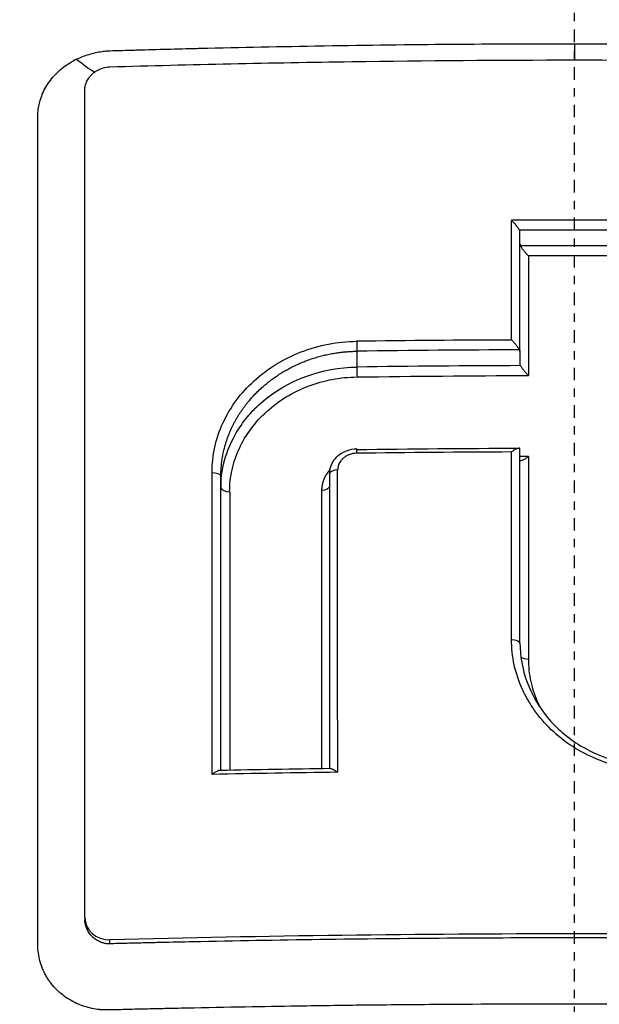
# Model space of a CAD drawing. Header units: millimetres. Extents: x 0 to 4378, y 0 to 2397.
# Tile 247 of 256: x 2244.52 to 2251.46, y 1776.3 to 1788.09. Entities that reach past the tile are written whole.
import ezdxf

# ---------------------------------------------------------------- set-up
doc = ezdxf.new("R2010")
doc.units = ezdxf.units.MM
doc.header["$LTSCALE"] = 0.2
doc.linetypes.add('CENTER2', pattern=[1.125, 0.75, -0.125, 0.125, -0.125])
doc.layers.add('02_Center Line', color=1, linetype='CENTER2')

# ---------------------------------------------------------------- blocks, each defined once
blk = doc.blocks.new('A$Ccbb9c741')
for p, q in [((-0.649, 1284.199), (-0.649, 1285.632)), ((-2.602, 1284.204), (-2.602, 1284.015)), ((-0.649, 1284.199), (-0.649, 1284.052)), ((-0.649, 1280.708), (-0.649, 1283.036)), ((-0.649, 1282.918), (-0.649, 1283.022)), ((-0.649, 1280.708), (-0.649, 1282.9)), ((-4.23, 1279.187), (-4.23, 1282.706)), ((-4.23, 1282.706), (-4.23, 1282.566)), ((-2.928, 1282.736), (-2.928, 1279.208)), ((-4.23, 1279.187), (-4.23, 1282.566)), ((-2.928, 1282.582), (-2.928, 1279.208)), ((-2.928, 1282.582), (-2.928, 1282.582)), ((-4.23, 1282.091), (-4.23, 1282.091)), ((-4.125, 1282.11), (-4.125, 1282.11)), ((-0.649, 1280.708), (-0.649, 1280.708)), ((-0.649, 1280.708), (-0.649, 1280.708)), ((-4.23, 1280.532), (-4.23, 1280.532)), ((-4.124, 1280.554), (-4.125, 1280.554)), ((-5.858, 1277.421), (-5.858, 1277.393)), ((-5.829, 1277.273), (-5.829, 1277.273)), ((-5.558, 1277.106), (-5.558, 1277.154)), ((-0.285, 1276.384), (-0.285, 1276.384))]:
    blk.add_line(p, q)
for radius, start, end in [(24.151, 100.0876, 100.0877), (24.151, 99.8337, 99.8338), (22.5, 91.65176261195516, 91.65179623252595)]:
    blk.add_arc((0, 1258.5), radius, start, end)
for centre, major_axis, ratio, start_param, end_param in [((-0.759, 1244.897), (0.004, 82.251), 0.0001, 5.212499, 5.232472), ((0, 1259.206), (71.394, -0.001), 0.372125, 1.56023, 1.581294), ((-0.761, 1285.659), (-0.111, 0.038), 0.508261, 3.322829, 3.62204), ((0, 1259.001), (71.374, -0.001), 0.37342, 1.56159, 1.579944), ((0, 1258.815), (71.379, -0.001), 0.373395, 1.561722, 1.579812), ((0, 1258.609), (71.367, -0.001), 0.374672, 1.563054, 1.57848), ((-0.541, 1244.926), (-0.002, 81.799), 0.000088, 1.053934, 1.073989), ((0.009, 1256.75), (74.104, -0.001), 0.372313, 1.581043, 1.606078), ((0.009, 1256.576), (74.055, -0.001), 0.373311, 1.579759, 1.60606), ((0.008, 1256.387), (74.001, -0.001), 0.373579, 1.579615, 1.60608), ((-2.603, 1282.935), (-0.0013, 0.1), 0.032031, 0.000012, 1.088558), ((0.007, 1254.874), (-75.665, 0.001), 0.371697, 4.722395, 4.746949), ((-2.603, 1282.935), (-0.0013, 0.1), 0.032031, 6.200485, 6.283197), ((-0.755, 1245.252), (0.003, 81.499), 0.000065, 5.163078, 5.193919), ((0.006, 1254.763), (75.101, -0.001), 0.375219, 1.578176, 1.579515), ((-0.543, 1245.246), (-0.001, 81.117), 0.000063, 1.087484, 1.120975), ((-4.356, 1245.468), (0.006, 80.689), 0.000244, 5.1428, 5.192726), ((-2.849, 1245.386), (-0.006, -81.06), 0.000203, 2.000559, 2.050301), ((-4.103, 1245.455), (-0.005, 80.346), 0.000269, 1.09132, 1.137515), ((-3.005, 1245.394), (0.004, -80.621), 0.000239, 4.233607, 4.279597), ((0.026, 1249.384), (-80.099, 0.001), 0.371981, 4.748074, 4.766871), ((-5.558, 1277.429), (0.297, 0.047), 0.914372, 2.997164, 4.567957)]:
    blk.add_ellipse(centre, major_axis=major_axis, ratio=ratio, start_param=start_param, end_param=end_param)
for points, knots in [([(-21.116, 1241.412), (-21.626, 1241.946), (-22.095, 1242.463), (-23.074, 1243.597), (-23.575, 1244.196), (-24.501, 1245.379), (-25.497, 1246.691), (-27.14, 1249.352), (-27.524, 1250.012), (-27.992, 1250.901), (-28.114, 1251.141), (-28.356, 1251.626), (-28.486, 1251.891), (-28.785, 1252.518), (-28.96, 1252.898), (-29.179, 1253.4), (-29.235, 1253.529), (-29.489, 1254.131), (-29.685, 1254.624), (-30.166, 1255.913), (-30.435, 1256.719), (-31.714, 1261.1), (-32.401, 1265.546), (-31.75, 1270.837), (-31.715, 1271.094), (-31.638, 1271.624), (-31.596, 1271.888), (-31.509, 1272.401), (-31.463, 1272.654), (-31.22, 1273.911), (-30.976, 1274.902), (-30.536, 1276.374), (-30.376, 1276.863), (-29.508, 1279.315), (-28.615, 1281.214), (-27.265, 1283.462), (-26.987, 1283.899), (-24.346, 1287.845), (-21.31, 1290.858), (-15.568, 1294.701), (-13.191, 1295.914), (-9.442, 1297.305), (-8.166, 1297.693), (-5.586, 1298.317), (-4.261, 1298.555), (-2.933, 1298.7)], [0, 0, 0, 0, 0.224226, 0.224226, 0.438481, 0.438481, 0.643813, 0.643813, 0.718212, 0.718212, 0.74576, 0.74576, 0.776284, 0.776284, 0.820204, 0.820204, 0.834927, 0.834927, 0.896521, 0.896521, 0.995652, 0.995652, 1.428405, 1.428405, 1.450296, 1.450296, 1.471663, 1.471663, 1.492327, 1.492327, 1.574835, 1.574835, 1.616316, 1.616316, 1.784634, 1.784634, 1.826029, 1.826029, 2.164003, 2.164003, 2.373598, 2.373598, 2.479923, 2.479923, 2.586935, 2.586935, 2.586935, 2.586935]), ([(-13.381, 1297.546), (-13.998, 1297.334), (-14.607, 1297.109), (-15.869, 1296.608), (-16.518, 1296.33), (-17.882, 1295.706), (-18.593, 1295.354), (-21.136, 1294.006), (-22.859, 1292.909), (-24.878, 1291.412), (-25.292, 1291.093), (-26.628, 1290.019), (-27.511, 1289.242), (-29.245, 1287.582), (-30.089, 1286.694), (-31.29, 1285.313), (-31.686, 1284.835), (-32.465, 1283.852), (-32.847, 1283.345), (-33.595, 1282.303), (-33.96, 1281.766), (-35.055, 1280.074), (-35.73, 1278.899), (-36.656, 1277.089), (-36.956, 1276.464), (-37.531, 1275.178), (-37.806, 1274.518), (-38.327, 1273.164), (-38.572, 1272.469), (-38.912, 1271.416), (-39.021, 1271.059), (-39.344, 1269.956), (-39.539, 1269.207), (-40.087, 1266.827), (-40.357, 1265.184), (-40.566, 1263.137), (-40.6, 1262.735), (-40.668, 1261.796), (-40.695, 1261.258), (-40.722, 1260.366), (-40.728, 1260.04), (-40.73, 1259.606), (-40.731, 1259.543), (-40.731, 1259.404), (-40.731, 1259.332), (-40.731, 1259.007), (-40.73, 1258.812), (-40.73, 1258.459), (-40.73, 1258.363), (-40.731, 1258.077), (-40.731, 1257.931), (-40.731, 1257.622), (-40.731, 1257.47), (-40.73, 1257.217), (-40.729, 1257.116), (-40.727, 1256.926), (-40.725, 1256.845), (-40.722, 1256.648), (-40.719, 1256.541), (-40.714, 1256.343), (-40.711, 1256.253), (-40.665, 1254.898), (-40.562, 1253.633), (-40.293, 1251.565), (-40.163, 1250.76), (-39.86, 1249.191), (-39.689, 1248.425), (-39.401, 1247.294), (-39.302, 1246.927), (-38.987, 1245.826), (-38.756, 1245.095), (-37.548, 1241.634), (-36.282, 1238.963), (-34.603, 1236.266), (-34.516, 1236.129), (-34.342, 1235.856), (-34.254, 1235.72), (-34.076, 1235.45), (-33.986, 1235.315), (-33.824, 1235.074), (-33.751, 1234.967), (-33.302, 1234.316), (-32.907, 1233.774), (-32.383, 1233.09), (-32.266, 1232.939), (-32.046, 1232.659), (-31.942, 1232.529), (-31.733, 1232.269), (-31.627, 1232.139), (-31.383, 1231.844), (-31.245, 1231.68), (-30.972, 1231.36), (-30.838, 1231.205), (-30.548, 1230.876), (-30.393, 1230.704), (-30.163, 1230.453), (-30.091, 1230.375), (-29.914, 1230.185), (-29.808, 1230.073), (-29.578, 1229.832), (-29.453, 1229.702), (-29.144, 1229.387), (-28.959, 1229.202), (-28.573, 1228.822), (-28.372, 1228.628), (-27.754, 1228.044), (-27.329, 1227.659), (-26.789, 1227.191), (-26.686, 1227.102), (-26.417, 1226.874), (-26.251, 1226.735), (-25.903, 1226.449), (-25.722, 1226.303), (-25.343, 1226.003), (-25.145, 1225.848), (-24.745, 1225.543), (-24.544, 1225.393), (-24.145, 1225.1), (-23.948, 1224.958), (-23.359, 1224.542), (-22.962, 1224.272), (-22.177, 1223.758), (-21.79, 1223.513), (-21.026, 1223.049), (-20.65, 1222.829), (-19.559, 1222.213), (-18.828, 1221.829), (-17.418, 1221.143), (-16.743, 1220.836), (-15.452, 1220.292), (-14.839, 1220.051), (-13.67, 1219.625), (-13.119, 1219.436), (-12.315, 1219.181), (-12.069, 1219.105), (-11.358, 1218.894), (-10.889, 1218.764), (-9.588, 1218.427), (-8.749, 1218.238), (-6.621, 1217.828), (-5.325, 1217.641), (-3.358, 1217.453), (-2.7, 1217.406), (-1.711, 1217.359), (-1.378, 1217.348), (-0.715, 1217.332), (-0.388, 1217.329), (-0.057, 1217.329)], [-18.65667, -18.65667, -18.65667, -18.65667, -18.308332, -18.308332, -17.924512, -17.924512, -17.485993, -17.485993, -16.316696, -16.316696, -16.006668, -16.006668, -15.296307, -15.296307, -14.534305, -14.534305, -14.139555, -14.139555, -13.730091, -13.730091, -13.30546, -13.30546, -12.401825, -12.401825, -11.929878, -11.929878, -11.437802, -11.437802, -10.9252, -10.9252, -10.663362, -10.663362, -10.117833, -10.117833, -8.934625, -8.934625, -8.645977, -8.645977, -8.260408, -8.260408, -8.006475, -8.006475, -7.961161, -7.961161, -7.91407, -7.91407, -7.778509, -7.778509, -7.724161, -7.724161, -7.666804, -7.666804, -7.602838, -7.602838, -7.565627, -7.565627, -7.532521, -7.532521, -7.488032, -7.488032, -7.450837, -7.450837, -6.924212, -6.924212, -6.587553, -6.587553, -6.265466, -6.265466, -6.109966, -6.109966, -5.79866, -5.79866, -4.627003, -4.627003, -4.564096, -4.564096, -4.501625, -4.501625, -4.439084, -4.439084, -4.389917, -4.389917, -4.135415, -4.135415, -4.06302, -4.06302, -4.00074, -4.00074, -3.938004, -3.938004, -3.858125, -3.858125, -3.782258, -3.782258, -3.697501, -3.697501, -3.658476, -3.658476, -3.601749, -3.601749, -3.53559, -3.53559, -3.439968, -3.439968, -3.337887, -3.337887, -3.131131, -3.131131, -3.082568, -3.082568, -3.005474, -3.005474, -2.922888, -2.922888, -2.834293, -2.834293, -2.74619, -2.74619, -2.661641, -2.661641, -2.496608, -2.496608, -2.34096, -2.34096, -2.194458, -2.194458, -1.921626, -1.921626, -1.681164, -1.681164, -1.470918, -1.470918, -1.287493, -1.287493, -1.207074, -1.207074, -1.056347, -1.056347, -0.792008, -0.792008, -0.395398, -0.395398, -0.197631, -0.197631, -0.099394, -0.099394, 0, 0, 0, 0]), ([(-20.581, 1251.245), (-21.167, 1251.851), (-21.725, 1252.488), (-22.772, 1253.802), (-23.264, 1254.483), (-24.638, 1256.587), (-25.419, 1258.071), (-26.472, 1260.635), (-26.828, 1261.685), (-27.191, 1263.04), (-27.262, 1263.329), (-27.361, 1263.757), (-27.394, 1263.904), (-27.576, 1264.758), (-27.694, 1265.469), (-27.831, 1266.557), (-27.872, 1266.945), (-27.936, 1267.756), (-27.959, 1268.172), (-27.985, 1269.017), (-27.987, 1269.449), (-27.97, 1270.318), (-27.95, 1270.753), (-27.889, 1271.616), (-27.847, 1272.046), (-27.58, 1274.22), (-27.185, 1275.928), (-26.486, 1277.98), (-26.342, 1278.372), (-25.869, 1279.568), (-25.508, 1280.361), (-24.707, 1281.913), (-24.265, 1282.673), (-23.549, 1283.775), (-23.304, 1284.132), (-22.797, 1284.835), (-22.535, 1285.179), (-21.999, 1285.851), (-21.72, 1286.184), (-21.147, 1286.836), (-20.844, 1287.162), (-20.405, 1287.616), (-20.262, 1287.76), (-17.851, 1290.139), (-15.19, 1291.983), (-11.896, 1293.521), (-11.527, 1293.684), (-10.501, 1294.112), (-9.837, 1294.36), (-8.16, 1294.919), (-7.133, 1295.2), (-5.569, 1295.536), (-5.045, 1295.634), (-3.992, 1295.8), (-3.464, 1295.869), (-2.933, 1295.923)], [0.00002, 0.00002, 0.00002, 0.00002, 0.259158, 0.259158, 0.518708, 0.518708, 1.038075, 1.038075, 1.384705, 1.384705, 1.477831, 1.477831, 1.526561, 1.526561, 1.759973, 1.759973, 1.890971, 1.890971, 2.029156, 2.029156, 2.171186, 2.171186, 2.316283, 2.316283, 2.460898, 2.460898, 3.049329, 3.049329, 3.189055, 3.189055, 3.478614, 3.478614, 3.769885, 3.769885, 3.913253, 3.913253, 4.056001, 4.056001, 4.19686, 4.19686, 4.341119, 4.341119, 4.411312, 4.411312, 5.498875, 5.498875, 5.634552, 5.634552, 5.872375, 5.872375, 6.229939, 6.229939, 6.408513, 6.408513, 6.587137, 6.587137, 6.587137, 6.587137]), ([(0.009, 1293.502), (-1.128, 1293.502), (-2.276, 1293.415), (-4.534, 1293.114), (-5.688, 1292.888), (-8.127, 1292.253), (-9.404, 1291.822), (-13.452, 1290.124), (-16.034, 1288.505), (-20.77, 1284.277), (-22.793, 1281.617), (-25.516, 1276.011), (-26.47, 1272.841), (-26.709, 1267.647), (-26.63, 1266.058), (-26.035, 1262.118), (-25.328, 1259.81), (-22.925, 1254.737), (-21.315, 1252.74), (-20.252, 1251.548)], [-3.557548, -3.557548, -3.557548, -3.557548, -3.349945, -3.349945, -3.131371, -3.131371, -2.88131, -2.88131, -2.314192, -2.314192, -1.681115, -1.681115, -1.111984, -1.111984, -0.864569, -0.864569, -0.492008, -0.492008, -0.000015, -0.000015, -0.000015, -0.000015]), ([(20.254, 1251.548), (21.316, 1252.738), (22.924, 1254.734), (25.326, 1259.801), (26.033, 1262.106), (26.63, 1266.042), (26.71, 1267.629), (26.475, 1272.82), (25.525, 1275.991), (22.805, 1281.601), (20.784, 1284.263), (16.051, 1288.493), (13.47, 1290.115), (9.424, 1291.815), (8.146, 1292.247), (5.708, 1292.884), (4.554, 1293.111), (2.295, 1293.414), (1.147, 1293.501), (0.009, 1293.502)], [-5.847616, -5.847616, -5.847616, -5.847616, -5.038817, -5.038817, -4.426364, -4.426364, -4.019655, -4.019655, -3.083823, -3.083823, -2.043533, -2.043533, -1.111663, -1.111663, -0.700523, -0.700523, -0.341482, -0.341482, 0, 0, 0, 0]), ([(-5.962, 1287.701), (-5.903, 1287.728), (-5.846, 1287.75), (-5.787, 1287.767), (-5.744, 1287.779), (-5.679, 1287.793), (-5.638, 1287.797), (-5.623, 1287.799), (-5.611, 1287.8), (-5.605, 1287.801), (-5.584, 1287.803), (-5.542, 1287.804), (-5.479, 1287.806), (-5.426, 1287.808), (-5.329, 1287.81), (-5.263, 1287.812), (-5.252, 1287.813), (-5.241, 1287.813), (-5.232, 1287.813), (-4.989, 1287.82), (-4.758, 1287.826), (-4.512, 1287.832), (-4.503, 1287.832), (-4.494, 1287.833), (-4.485, 1287.833), (-3.978, 1287.845), (-3.517, 1287.854), (-3.008, 1287.863), (-3.002, 1287.863), (-2.996, 1287.863), (-2.99, 1287.863), (-1.958, 1287.88), (-0.982, 1287.888), (0.003, 1287.888)], [0, 0, 0, 0, 0.03125, 0.03125, 0.03125, 0.053883, 0.053883, 0.053883, 0.0625, 0.0625, 0.0625, 0.09375, 0.09375, 0.09375, 0.120399, 0.120399, 0.120399, 0.125, 0.125, 0.125, 0.245614, 0.245614, 0.245614, 0.25, 0.25, 0.25, 0.497095, 0.497095, 0.497095, 0.5, 0.5, 0.5, 1, 1, 1, 1]), ([(0.003, 1287.888), (0.918, 1287.888), (1.875, 1287.88), (2.779, 1287.866), (2.851, 1287.865), (2.923, 1287.864), (2.996, 1287.863), (3.383, 1287.857), (3.783, 1287.849), (4.166, 1287.84), (4.275, 1287.838), (4.383, 1287.835), (4.491, 1287.833), (4.737, 1287.827), (4.983, 1287.821), (5.238, 1287.813), (5.299, 1287.812), (5.362, 1287.81), (5.424, 1287.808), (5.466, 1287.806), (5.509, 1287.806), (5.552, 1287.804), (5.572, 1287.803), (5.591, 1287.802), (5.611, 1287.801), (5.72, 1287.791), (5.824, 1287.764), (5.919, 1287.723), (5.935, 1287.716), (5.951, 1287.709), (5.967, 1287.701)], [0, 0, 0, 0, 0.0625, 0.0625, 0.0625, 0.0674467, 0.0674467, 0.0674467, 0.09375, 0.09375, 0.09375, 0.1011986, 0.1011986, 0.1011986, 0.1181477, 0.1181477, 0.1181477, 0.1222453, 0.1222453, 0.1222453, 0.125, 0.125, 0.125, 0.1262746, 0.1262746, 0.1262746, 0.133446, 0.133446, 0.133446, 0.1346715, 0.1346715, 0.1346715, 0.1346715]), ([(-6.421, 1278.01), (-6.421, 1278.039), (-6.421, 1278.069), (-6.421, 1278.101), (-6.421, 1278.52), (-6.421, 1278.928), (-6.421, 1279.325), (-6.421, 1279.774), (-6.421, 1280.208), (-6.421, 1280.628), (-6.421, 1280.671), (-6.421, 1280.713), (-6.421, 1280.755), (-6.421, 1281.156), (-6.421, 1281.545), (-6.421, 1281.92), (-6.421, 1281.932), (-6.421, 1281.945), (-6.421, 1281.957), (-6.421, 1282.15), (-6.421, 1282.341), (-6.421, 1282.527), (-6.421, 1282.714), (-6.421, 1282.861), (-6.421, 1283.078), (-6.421, 1283.113), (-6.421, 1283.149), (-6.421, 1283.184), (-6.421, 1283.579), (-6.421, 1283.959), (-6.421, 1284.326), (-6.421, 1284.53), (-6.421, 1284.719), (-6.421, 1284.909), (-6.421, 1285.091), (-6.421, 1285.274), (-6.421, 1285.476), (-6.421, 1285.788), (-6.421, 1286.083), (-6.421, 1286.377), (-6.421, 1286.471), (-6.421, 1286.564), (-6.421, 1286.657), (-6.421, 1286.685), (-6.421, 1286.713), (-6.421, 1286.741), (-6.421, 1286.802), (-6.421, 1286.862), (-6.421, 1286.923), (-6.421, 1286.953), (-6.421, 1286.983), (-6.421, 1287.014), (-6.421, 1287.044), (-6.42, 1287.074), (-6.416, 1287.105), (-6.41, 1287.151), (-6.399, 1287.197), (-6.383, 1287.242), (-6.379, 1287.256), (-6.373, 1287.269), (-6.368, 1287.283), (-6.356, 1287.312), (-6.342, 1287.34), (-6.326, 1287.368), (-6.31, 1287.395), (-6.292, 1287.422), (-6.272, 1287.448), (-6.233, 1287.5), (-6.186, 1287.548), (-6.134, 1287.59), (-6.108, 1287.612), (-6.08, 1287.632), (-6.052, 1287.65), (-6.023, 1287.669), (-5.993, 1287.686), (-5.962, 1287.701)], [0.7479366, 0.7479366, 0.7479366, 0.7479366, 0.75, 0.75, 0.75, 0.7778267, 0.7778267, 0.7778267, 0.8093257, 0.8093257, 0.8093257, 0.8125, 0.8125, 0.8125, 0.8427642, 0.8427642, 0.8427642, 0.84375, 0.84375, 0.84375, 0.859375, 0.859375, 0.859375, 0.875, 0.875, 0.875, 0.8775605, 0.8775605, 0.8775605, 0.90625, 0.90625, 0.90625, 0.9222304, 0.9222304, 0.9222304, 0.9375, 0.9375, 0.9375, 0.9612141, 0.9612141, 0.9612141, 0.96875, 0.96875, 0.96875, 0.9710053, 0.9710053, 0.9710053, 0.9758787, 0.9758787, 0.9758787, 0.9783012, 0.9783012, 0.9783012, 0.9807089, 0.9807089, 0.9807089, 0.984375, 0.984375, 0.984375, 0.9854706, 0.9854706, 0.9854706, 0.987866, 0.987866, 0.987866, 0.9902844, 0.9902844, 0.9902844, 0.9951532, 0.9951532, 0.9951532, 0.9975841, 0.9975841, 0.9975841, 1, 1, 1, 1]), ([(-5.858, 1287.343), (-5.858, 1287.357), (-5.857, 1287.371), (-5.851, 1287.399), (-5.846, 1287.413), (-5.833, 1287.444), (-5.824, 1287.461), (-5.8, 1287.494), (-5.785, 1287.511), (-5.751, 1287.541), (-5.732, 1287.555), (-5.69, 1287.58), (-5.666, 1287.59), (-5.614, 1287.606), (-5.586, 1287.61), (-5.558, 1287.611)], [-0.04708138, -0.04708138, -0.04708138, -0.04708138, -0.04206155, -0.04206155, -0.03717867, -0.03717867, -0.03071828, -0.03071828, -0.02354661, -0.02354661, -0.01630299, -0.01630299, -0.00841386, -0.00841386, -0.00000018, -0.00000018, -0.00000018, -0.00000018]), ([(-5.558, 1287.611), (-4.594, 1287.639), (-3.629, 1287.66), (-1.773, 1287.686), (-0.887, 1287.693), (0.893, 1287.693), (1.779, 1287.686), (3.634, 1287.66), (4.6, 1287.639), (5.564, 1287.611)], [-1.113248, -1.113248, -1.113248, -1.113248, -0.82321, -0.82321, -0.556619, -0.556619, -0.289996, -0.289996, 0, 0, 0, 0]), ([(-5.858, 1277.421), (-5.858, 1279.133), (-5.858, 1280.817), (-5.858, 1284.127), (-5.858, 1285.748), (-5.858, 1287.343)], [-1.119586, -1.119586, -1.119586, -1.119586, -0.560022, -0.560022, -0.000001, -0.000001, -0.000001, -0.000001]), ([(-0.749, 1285.772), (-0.747, 1285.77), (-0.745, 1285.768), (-0.735, 1285.758), (-0.726, 1285.749), (-0.71, 1285.731), (-0.702, 1285.722), (-0.686, 1285.701), (-0.678, 1285.689), (-0.663, 1285.668), (-0.658, 1285.659), (-0.654, 1285.652)], [-0.00087517, -0.00087517, -0.00087517, -0.00087517, 0, 0, 0.00367077, 0.00367077, 0.00733576, 0.00733576, 0.01154249, 0.01154249, 0.01552268, 0.01552268, 0.01552268, 0.01552268]), ([(-0.648, 1285.487), (-0.648, 1285.484), (-0.648, 1285.48), (-0.646, 1285.474), (-0.645, 1285.47), (-0.643, 1285.467)], [0.000001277, 0.000001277, 0.000001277, 0.000001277, 0.001372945, 0.001372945, 0.002896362, 0.002896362, 0.002896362, 0.002896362]), ([(-0.643, 1285.467), (-0.639, 1285.459), (-0.633, 1285.45), (-0.619, 1285.429), (-0.61, 1285.417), (-0.594, 1285.397), (-0.586, 1285.387), (-0.571, 1285.37), (-0.562, 1285.361), (-0.552, 1285.351), (-0.55, 1285.349), (-0.548, 1285.347)], [0.00007712, 0.00007712, 0.00007712, 0.00007712, 0.00339611, 0.00339611, 0.00696269, 0.00696269, 0.00993886, 0.00993886, 0.01291436, 0.01291436, 0.01372222, 0.01372222, 0.01372222, 0.01372222]), ([(-4.336, 1282.752), (-4.336, 1282.853), (-4.325, 1282.954), (-4.303, 1283.054), (-4.281, 1283.153), (-4.248, 1283.25), (-4.205, 1283.344), (-4.162, 1283.438), (-4.109, 1283.529), (-4.046, 1283.614), (-3.983, 1283.699), (-3.911, 1283.778), (-3.831, 1283.851), (-3.751, 1283.924), (-3.663, 1283.99), (-3.568, 1284.048), (-3.474, 1284.106), (-3.373, 1284.155), (-3.268, 1284.195), (-3.163, 1284.236), (-3.054, 1284.267), (-2.943, 1284.289), (-2.832, 1284.31), (-2.718, 1284.321), (-2.604, 1284.323)], [0, 0, 0, 0, 0.125, 0.125, 0.125, 0.25, 0.25, 0.25, 0.375, 0.375, 0.375, 0.499999, 0.499999, 0.499999, 0.625, 0.625, 0.625, 0.75, 0.75, 0.75, 0.875, 0.875, 0.875, 1, 1, 1, 1]), ([(-0.749, 1284.339), (-0.747, 1284.337), (-0.745, 1284.335), (-0.733, 1284.323), (-0.723, 1284.312), (-0.704, 1284.29), (-0.695, 1284.279), (-0.68, 1284.259), (-0.674, 1284.25), (-0.663, 1284.234), (-0.658, 1284.226), (-0.655, 1284.22)], [-0.00093187, -0.00093187, -0.00093187, -0.00093187, 0, 0, 0.00436612, 0.00436612, 0.00867322, 0.00867322, 0.01202355, 0.01202355, 0.01490186, 0.01490186, 0.01490186, 0.01490186]), ([(-0.655, 1284.22), (-0.653, 1284.216), (-0.651, 1284.213), (-0.649, 1284.206), (-0.649, 1284.202), (-0.649, 1284.199)], [0.000120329, 0.000120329, 0.000120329, 0.000120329, 0.001765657, 0.001765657, 0.003236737, 0.003236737, 0.003236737, 0.003236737]), ([(-0.643, 1284.031), (-0.644, 1284.035), (-0.646, 1284.038), (-0.648, 1284.046), (-0.648, 1284.049), (-0.649, 1284.052)], [-0.003051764, -0.003051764, -0.003051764, -0.003051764, -0.001475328, -0.001475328, -0.000001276, -0.000001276, -0.000001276, -0.000001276]), ([(-4.23, 1282.566), (-4.23, 1282.841), (-4.142, 1283.061), (-4.045, 1283.227), (-3.996, 1283.31), (-3.944, 1283.381), (-3.894, 1283.439), (-3.843, 1283.498), (-3.83, 1283.514), (-3.752, 1283.583), (-3.439, 1283.861), (-3.014, 1284.01), (-2.602, 1284.015)], [0, 0, 0, 0, 0.25, 0.25, 0.25, 0.375, 0.375, 0.375, 0.5, 0.5, 0.5, 1, 1, 1, 1]), ([(-0.643, 1284.031), (-0.639, 1284.024), (-0.633, 1284.016), (-0.62, 1283.996), (-0.612, 1283.986), (-0.596, 1283.966), (-0.588, 1283.956), (-0.572, 1283.937), (-0.563, 1283.927), (-0.552, 1283.917), (-0.55, 1283.915), (-0.548, 1283.913)], [0.00000446, 0.00000446, 0.00000446, 0.00000446, 0.00315582, 0.00315582, 0.00647054, 0.00647054, 0.00967903, 0.00967903, 0.01290135, 0.01290135, 0.01364303, 0.01364303, 0.01364303, 0.01364303]), ([(-4.125, 1282.52), (-4.125, 1282.609), (-4.115, 1282.697), (-4.096, 1282.785), (-4.076, 1282.872), (-4.047, 1282.958), (-4.009, 1283.04), (-3.971, 1283.122), (-3.924, 1283.202), (-3.868, 1283.276), (-3.813, 1283.351), (-3.749, 1283.421), (-3.679, 1283.484), (-3.608, 1283.548), (-3.531, 1283.606), (-3.448, 1283.657), (-3.365, 1283.707), (-3.276, 1283.75), (-3.184, 1283.786), (-3.092, 1283.821), (-2.995, 1283.848), (-2.898, 1283.867), (-2.8, 1283.885), (-2.7, 1283.895), (-2.6, 1283.896)], [0, 0, 0, 0, 0.125, 0.125, 0.125, 0.25, 0.25, 0.25, 0.375, 0.375, 0.375, 0.5, 0.5, 0.5, 0.625, 0.625, 0.625, 0.75, 0.75, 0.75, 0.875, 0.875, 0.875, 1, 1, 1, 1]), ([(-2.928, 1282.737), (-2.928, 1282.766), (-2.923, 1282.794), (-2.905, 1282.85), (-2.891, 1282.877), (-2.854, 1282.928), (-2.831, 1282.95), (-2.778, 1282.989), (-2.747, 1283.005), (-2.68, 1283.028), (-2.642, 1283.035), (-2.605, 1283.035)], [0, 0, 0, 0, 0.00895328, 0.00895328, 0.01838291, 0.01838291, 0.02820002, 0.02820002, 0.03841759, 0.03841759, 0.04963357, 0.04963357, 0.04963357, 0.04963357]), ([(-2.607, 1282.981), (-2.621, 1282.981), (-2.634, 1282.98), (-2.645, 1282.978), (-2.649, 1282.978), (-2.653, 1282.977), (-2.656, 1282.976), (-2.666, 1282.974), (-2.675, 1282.972), (-2.683, 1282.969), (-2.686, 1282.969), (-2.689, 1282.968), (-2.691, 1282.967), (-2.701, 1282.963), (-2.709, 1282.959), (-2.717, 1282.955), (-2.725, 1282.951), (-2.732, 1282.947), (-2.738, 1282.943), (-2.744, 1282.939), (-2.75, 1282.935), (-2.755, 1282.931), (-2.761, 1282.927), (-2.766, 1282.922), (-2.77, 1282.918), (-2.78, 1282.909), (-2.788, 1282.9), (-2.794, 1282.892), (-2.8, 1282.884), (-2.805, 1282.876), (-2.81, 1282.868), (-2.825, 1282.84), (-2.832, 1282.811), (-2.831, 1282.782)], [0, 0, 0, 0, 0.046422, 0.046422, 0.046422, 0.063135, 0.063135, 0.063135, 0.11053, 0.11053, 0.11053, 0.12627, 0.12627, 0.12627, 0.18889, 0.18889, 0.18889, 0.251509, 0.251509, 0.251509, 0.313558, 0.313558, 0.313558, 0.37668, 0.37668, 0.37668, 0.501837, 0.501837, 0.501837, 0.609274, 0.609274, 0.609274, 1, 1, 1, 1]), ([(-0.649, 1283.036), (-0.649, 1283.039), (-0.65, 1283.041), (-0.654, 1283.043), (-0.657, 1283.043), (-0.669, 1283.042), (-0.68, 1283.038), (-0.702, 1283.029), (-0.711, 1283.024), (-0.73, 1283.012), (-0.74, 1283.005), (-0.749, 1282.997)], [-0.01932859, -0.01932859, -0.01932859, -0.01932859, -0.01686752, -0.01686752, -0.01403596, -0.01403596, -0.0080494, -0.0080494, -0.00399872, -0.00399872, 0, 0, 0, 0]), ([(-0.649, 1282.901), (-0.648, 1282.9), (-0.647, 1282.898), (-0.644, 1282.896), (-0.641, 1282.896), (-0.631, 1282.896), (-0.622, 1282.899), (-0.601, 1282.907), (-0.591, 1282.913), (-0.566, 1282.928), (-0.555, 1282.936), (-0.548, 1282.942)], [0.00005399, 0.00005399, 0.00005399, 0.00005399, 0.00205261, 0.00205261, 0.00430952, 0.00430952, 0.00906863, 0.00906863, 0.01302984, 0.01302984, 0.01836274, 0.01836274, 0.01836274, 0.01836274]), ([(-0.542, 1280.007), (-0.544, 1280.009), (-0.545, 1280.011), (-0.546, 1280.014), (-0.573, 1280.059), (-0.597, 1280.105), (-0.618, 1280.153), (-0.661, 1280.248), (-0.695, 1280.346), (-0.717, 1280.446), (-0.739, 1280.547), (-0.75, 1280.649), (-0.75, 1280.751)], [0.6844931, 0.6844931, 0.6844931, 0.6844931, 0.6875004, 0.6875004, 0.6875004, 0.7500001, 0.7500001, 0.7500001, 0.8750003, 0.8750003, 0.8750003, 1, 1, 1, 1]), ([(-0.649, 1280.708), (-0.649, 1280.553), (-0.62, 1280.396), (-0.511, 1280.096), (-0.427, 1279.948), (-0.212, 1279.687), (-0.075, 1279.571), (0.22, 1279.392), (0.382, 1279.325), (0.689, 1279.246), (0.835, 1279.227), (0.98, 1279.227)], [0, 0, 0, 0, 0.051913, 0.051913, 0.1058776, 0.1058776, 0.1607481, 0.1607481, 0.2128247, 0.2128247, 0.2563593, 0.2563593, 0.2563593, 0.2563593]), ([(-0.548, 1280.516), (-0.548, 1280.426), (-0.538, 1280.336), (-0.519, 1280.248), (-0.5, 1280.16), (-0.47, 1280.073), (-0.432, 1279.99), (-0.422, 1279.968), (-0.412, 1279.947), (-0.4, 1279.926)], [0, 0, 0, 0, 0.1250001, 0.1250001, 0.1250001, 0.2500003, 0.2500003, 0.2500003, 0.2825434, 0.2825434, 0.2825434, 0.2825434]), ([(0.598, 1279.217), (0.502, 1279.237), (0.408, 1279.265), (0.317, 1279.3), (0.213, 1279.34), (0.112, 1279.389), (0.018, 1279.446), (-0.077, 1279.504), (-0.164, 1279.57), (-0.244, 1279.643), (-0.324, 1279.716), (-0.397, 1279.796), (-0.459, 1279.881), (-0.489, 1279.922), (-0.517, 1279.964), (-0.542, 1280.007)], [0.1417191, 0.1417191, 0.1417191, 0.1417191, 0.2500001, 0.2500001, 0.2500001, 0.3750004, 0.3750004, 0.3750004, 0.5000001, 0.5000001, 0.5000001, 0.6250007, 0.6250007, 0.6250007, 0.6844931, 0.6844931, 0.6844931, 0.6844931]), ([(-2.923, 1279.208), (-2.921, 1279.208), (-2.919, 1279.208), (-2.908, 1279.206), (-2.896, 1279.201), (-2.874, 1279.189), (-2.866, 1279.184), (-2.847, 1279.172), (-2.838, 1279.165), (-2.831, 1279.16)], [0.00275972, 0.00275972, 0.00275972, 0.00275972, 0.00434697, 0.00434697, 0.00936629, 0.00936629, 0.01210725, 0.01210725, 0.0154347, 0.0154347, 0.0154347, 0.0154347]), ([(-4.336, 1279.135), (-4.324, 1279.145), (-4.312, 1279.153), (-4.289, 1279.168), (-4.278, 1279.174), (-4.257, 1279.183), (-4.248, 1279.186), (-4.24, 1279.186), (-4.24, 1279.186), (-4.239, 1279.186)], [0.00000287, 0.00000287, 0.00000287, 0.00000287, 0.00475145, 0.00475145, 0.00953659, 0.00953659, 0.01488501, 0.01488501, 0.01535084, 0.01535084, 0.01535084, 0.01535084]), ([(-6.287, 1276.665), (-6.296, 1276.678), (-6.305, 1276.691), (-6.313, 1276.705), (-6.321, 1276.718), (-6.329, 1276.732), (-6.336, 1276.746), (-6.351, 1276.774), (-6.364, 1276.803), (-6.375, 1276.833), (-6.397, 1276.894), (-6.411, 1276.955), (-6.418, 1277.017), (-6.421, 1277.048), (-6.422, 1277.079), (-6.422, 1277.11), (-6.422, 1277.134), (-6.422, 1277.158), (-6.422, 1277.182), (-6.422, 1277.188), (-6.422, 1277.193), (-6.422, 1277.199), (-6.422, 1277.249), (-6.422, 1277.298), (-6.422, 1277.348), (-6.421, 1277.387), (-6.421, 1277.425), (-6.421, 1277.465), (-6.421, 1277.655), (-6.421, 1277.817), (-6.421, 1278.01)], [0.71415673, 0.71415673, 0.71415673, 0.71415673, 0.71531044, 0.71531044, 0.71531044, 0.7164591, 0.7164591, 0.7164591, 0.71875, 0.71875, 0.71875, 0.72340425, 0.72340425, 0.72340425, 0.72567726, 0.72567726, 0.72567726, 0.72744673, 0.72744673, 0.72744673, 0.72785169, 0.72785169, 0.72785169, 0.73155671, 0.73155671, 0.73155671, 0.734375, 0.734375, 0.734375, 0.74793659, 0.74793659, 0.74793659, 0.74793659]), ([(-5.858, 1277.446), (-5.858, 1277.458), (-5.858, 1277.471), (-5.858, 1277.483), (-5.858, 1277.54), (-5.858, 1277.597), (-5.858, 1277.654)], [0.00509392, 0.00509392, 0.00509392, 0.00509392, 0.00878393, 0.00878393, 0.00878393, 0.02551278, 0.02551278, 0.02551278, 0.02551278]), ([(-5.558, 1277.106), (-5.576, 1277.106), (-5.594, 1277.106), (-5.612, 1277.109), (-5.625, 1277.112), (-5.638, 1277.115), (-5.651, 1277.119), (-5.668, 1277.124), (-5.685, 1277.131), (-5.7, 1277.14), (-5.716, 1277.148), (-5.73, 1277.158), (-5.744, 1277.168), (-5.779, 1277.196), (-5.807, 1277.231), (-5.827, 1277.269), (-5.841, 1277.296), (-5.85, 1277.324), (-5.855, 1277.353), (-5.857, 1277.366), (-5.858, 1277.38), (-5.858, 1277.393)], [0, 0, 0, 0, 0.113476, 0.113476, 0.113476, 0.199772, 0.199772, 0.199772, 0.314498, 0.314498, 0.314498, 0.426157, 0.426157, 0.426157, 0.710514, 0.710514, 0.710514, 0.908214, 0.908214, 0.908214, 1, 1, 1, 1]), ([(5.563, 1277.153), (3.714, 1277.201), (1.862, 1277.224), (-1.85, 1277.225), (-3.705, 1277.201), (-5.558, 1277.154)], [0, 0, 0, 0, 0.4995825, 0.4995825, 0.9999999, 0.9999999, 0.9999999, 0.9999999]), ([(0.002, 1277.177), (-0.506, 1277.177), (-1.013, 1277.175), (-1.521, 1277.172), (-2.029, 1277.168), (-2.537, 1277.163), (-3.044, 1277.156), (-3.552, 1277.149), (-4.06, 1277.14), (-4.567, 1277.129), (-4.693, 1277.126), (-4.82, 1277.124), (-4.947, 1277.121), (-5.01, 1277.119), (-5.074, 1277.118), (-5.137, 1277.116), (-5.2, 1277.115), (-5.264, 1277.113), (-5.327, 1277.112), (-5.391, 1277.11), (-5.454, 1277.109), (-5.517, 1277.107), (-5.531, 1277.107), (-5.545, 1277.106), (-5.558, 1277.106)], [0.500027, 0.500027, 0.500027, 0.500027, 0.636912, 0.636912, 0.636912, 0.773829, 0.773829, 0.773829, 0.9107426, 0.9107426, 0.9107426, 0.944971, 0.944971, 0.944971, 0.9620852, 0.9620852, 0.9620852, 0.9791994, 0.9791994, 0.9791994, 0.9963136, 0.9963136, 0.9963136, 1, 1, 1, 1]), ([(5.563, 1277.106), (5.55, 1277.106), (5.536, 1277.106), (5.522, 1277.107), (5.459, 1277.108), (5.396, 1277.11), (5.332, 1277.112), (5.269, 1277.113), (5.206, 1277.115), (5.142, 1277.116), (5.079, 1277.118), (5.016, 1277.119), (4.952, 1277.121), (4.825, 1277.123), (4.699, 1277.126), (4.572, 1277.129), (4.065, 1277.14), (3.557, 1277.148), (3.05, 1277.156), (2.542, 1277.163), (2.034, 1277.168), (1.526, 1277.172), (1.019, 1277.175), (0.511, 1277.177), (0.003, 1277.177), (0.003, 1277.177), (0.002, 1277.177), (0.002, 1277.177)], [0.0000001, 0.0000001, 0.0000001, 0.0000001, 0.0037017, 0.0037017, 0.0037017, 0.0208155, 0.0208155, 0.0208155, 0.0379293, 0.0379293, 0.0379293, 0.0550431, 0.0550431, 0.0550431, 0.0892707, 0.0892707, 0.0892707, 0.226181, 0.226181, 0.226181, 0.3630914, 0.3630914, 0.3630914, 0.5000017, 0.5000017, 0.5000017, 0.500027, 0.500027, 0.500027, 0.500027]), ([(-5.934, 1276.382), (-5.942, 1276.385), (-5.95, 1276.389), (-5.958, 1276.392), (-5.988, 1276.406), (-6.017, 1276.421), (-6.044, 1276.438), (-6.1, 1276.472), (-6.151, 1276.512), (-6.196, 1276.556), (-6.219, 1276.579), (-6.24, 1276.602), (-6.259, 1276.627), (-6.269, 1276.64), (-6.278, 1276.652), (-6.287, 1276.665)], [0.703125, 0.703125, 0.703125, 0.703125, 0.70373263, 0.70373263, 0.70373263, 0.70603388, 0.70603388, 0.70603388, 0.71067629, 0.71067629, 0.71067629, 0.71299904, 0.71299904, 0.71299904, 0.71415673, 0.71415673, 0.71415673, 0.71415673]), ([(5.96, 1276.397), (5.945, 1276.39), (5.93, 1276.383), (5.915, 1276.377), (5.91, 1276.375), (5.904, 1276.373), (5.898, 1276.371), (5.889, 1276.367), (5.879, 1276.363), (5.869, 1276.36), (5.812, 1276.339), (5.756, 1276.325), (5.705, 1276.319), (5.696, 1276.318), (5.686, 1276.317), (5.675, 1276.316), (5.625, 1276.312), (5.556, 1276.313), (5.534, 1276.314), (5.521, 1276.314), (5.501, 1276.314), (5.473, 1276.315), (5.444, 1276.316), (5.371, 1276.318), (5.363, 1276.318), (5.349, 1276.318), (5.319, 1276.319), (5.271, 1276.32), (5.266, 1276.32), (5.26, 1276.321), (5.255, 1276.321), (5.198, 1276.322), (5.08, 1276.325), (5.021, 1276.326), (4.969, 1276.327), (4.917, 1276.328), (4.866, 1276.33), (4.688, 1276.334), (4.514, 1276.337), (4.336, 1276.341), (3.971, 1276.348), (3.609, 1276.355), (3.246, 1276.36), (3.153, 1276.361), (3.059, 1276.363), (2.965, 1276.364), (2.518, 1276.37), (2.071, 1276.375), (1.625, 1276.378), (1.156, 1276.382), (0.688, 1276.384), (0.22, 1276.384), (0.148, 1276.384), (0.075, 1276.384), (0.003, 1276.384), (-0.535, 1276.384), (-1.086, 1276.382), (-1.619, 1276.378), (-1.928, 1276.376), (-2.23, 1276.373), (-2.521, 1276.37), (-2.757, 1276.367), (-2.997, 1276.364), (-3.241, 1276.36), (-3.442, 1276.357), (-3.647, 1276.354), (-3.854, 1276.35), (-4.082, 1276.346), (-4.313, 1276.341), (-4.548, 1276.336), (-4.652, 1276.334), (-4.756, 1276.332), (-4.861, 1276.33), (-4.875, 1276.329), (-4.889, 1276.329), (-4.903, 1276.329), (-4.962, 1276.328), (-5.022, 1276.326), (-5.082, 1276.325), (-5.142, 1276.323), (-5.158, 1276.323), (-5.262, 1276.321), (-5.346, 1276.319), (-5.414, 1276.317), (-5.468, 1276.316), (-5.481, 1276.316), (-5.493, 1276.316), (-5.504, 1276.315), (-5.533, 1276.315), (-5.545, 1276.314), (-5.557, 1276.314), (-5.568, 1276.314), (-5.579, 1276.314), (-5.604, 1276.313), (-5.625, 1276.313), (-5.648, 1276.314), (-5.67, 1276.316), (-5.675, 1276.316), (-5.68, 1276.317), (-5.684, 1276.317), (-5.744, 1276.324), (-5.806, 1276.337), (-5.866, 1276.356), (-5.889, 1276.364), (-5.912, 1276.372), (-5.934, 1276.382)], [0.4308165, 0.4308165, 0.4308165, 0.4308165, 0.4319529, 0.4319529, 0.4319529, 0.4323771, 0.4323771, 0.4323771, 0.4331191, 0.4331191, 0.4331191, 0.4375, 0.4375, 0.4375, 0.438221, 0.438221, 0.438221, 0.4414062, 0.4414062, 0.4414062, 0.443331, 0.443331, 0.443331, 0.4453125, 0.4453125, 0.4453125, 0.4488405, 0.4488405, 0.4488405, 0.4492187, 0.4492187, 0.4492187, 0.453125, 0.453125, 0.453125, 0.4566024, 0.4566024, 0.4566024, 0.46875, 0.46875, 0.46875, 0.4936128, 0.4936128, 0.4936128, 0.5, 0.5, 0.5, 0.5305013, 0.5305013, 0.5305013, 0.5625, 0.5625, 0.5625, 0.5674377, 0.5674377, 0.5674377, 0.6039167, 0.6039167, 0.6039167, 0.625, 0.625, 0.625, 0.6420973, 0.6420973, 0.6420973, 0.65625, 0.65625, 0.65625, 0.671875, 0.671875, 0.671875, 0.6787717, 0.6787717, 0.6787717, 0.6796875, 0.6796875, 0.6796875, 0.6835937, 0.6835937, 0.6835937, 0.6875, 0.6875, 0.6875, 0.6906377, 0.6906377, 0.6906377, 0.6914062, 0.6914062, 0.6914062, 0.6933594, 0.6933594, 0.6933594, 0.6953125, 0.6953125, 0.6953125, 0.6969329, 0.6969329, 0.6969329, 0.6972656, 0.6972656, 0.6972656, 0.7014726, 0.7014726, 0.7014726, 0.703125, 0.703125, 0.703125, 0.703125])]:
    blk.add_open_spline(points, degree=3, knots=knots)
for points in [[(0.003, 1287.888), (0.003, 1287.812), (0.003, 1287.746), (0.003, 1287.693)], [(-5.746, 1287.545), (-5.811, 1287.586), (-5.884, 1287.641), (-5.962, 1287.701)], [(-2.604, 1284.323), (-2.604, 1284.287), (-2.603, 1284.233), (-2.602, 1284.204)], [(-2.602, 1284.015), (-2.601, 1283.986), (-2.6, 1283.932), (-2.6, 1283.896)], [(-2.6, 1283.896), (-1.916, 1283.905), (-1.233, 1283.911), (-0.548, 1283.913)], [(-2.604, 1283.027), (-1.956, 1283.035), (-1.307, 1283.041), (-0.658, 1283.043)], [(-4.336, 1282.752), (-4.287, 1282.753), (-4.23, 1282.729), (-4.23, 1282.706)], [(-2.831, 1282.782), (-2.878, 1282.781), (-2.928, 1282.758), (-2.928, 1282.736)], [(-2.928, 1282.737), (-2.928, 1282.737), (-2.928, 1282.737), (-2.928, 1282.736)], [(-4.23, 1282.566), (-4.229, 1282.544), (-4.173, 1282.519), (-4.125, 1282.52)], [(-2.928, 1282.582), (-2.928, 1282.561), (-2.978, 1282.537), (-3.024, 1282.536)], [(-0.75, 1280.751), (-0.702, 1280.751), (-0.649, 1280.729), (-0.649, 1280.708)], [(-0.638, 1280.543), (-0.62, 1280.528), (-0.582, 1280.516), (-0.548, 1280.516)], [(-4.239, 1279.186), (-3.801, 1279.195), (-3.362, 1279.202), (-2.923, 1279.208)]]:
    blk.add_open_spline(points, degree=3)
for points, weights, knots in [([(-4.23, 1282.706), (-4.23, 1282.821), (-4.197, 1283.084), (-4.056, 1283.402), (-3.873, 1283.641), (-3.712, 1283.799), (-3.528, 1283.936), (-3.314, 1284.052), (-3.083, 1284.138), (-2.844, 1284.19), (-2.682, 1284.203), (-2.602, 1284.204)], [0.999999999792, 0.999999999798, 0.999999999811, 0.999999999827, 0.999999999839, 0.999999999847, 0.999999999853, 0.999999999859, 0.999999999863, 0.999999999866, 0.999999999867, 0.999999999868], [0, 0, 0, 0, 0.149228, 0.341945, 0.438482, 0.522156, 0.61848, 0.714614, 0.810956, 0.906804, 1, 1, 1, 1]), ([(-2.923, 1282.785), (-2.954, 1282.752), (-2.978, 1282.714), (-3.014, 1282.63), (-3.024, 1282.583), (-3.024, 1282.536)], [1.00000000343, 1.00000000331, 1.00000000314, 1.00000000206, 1.00000000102, 1], [0.5521319, 0.5521319, 0.5521319, 0.5521319, 0.7645287, 0.7645287, 1, 1, 1, 1])]:
    blk.add_rational_spline(points, weights, degree=3, knots=knots)
at = {"layer": '02_Center Line'}
blk.add_line((0, 1425.306), (0, -16.53), dxfattribs=at)

msp = doc.modelspace()

# ---------------------------------------------------------------- block references
msp.add_blockref('A$Ccbb9c741', (2251.163, 499.915))

doc.saveas('drawing.dxf')
